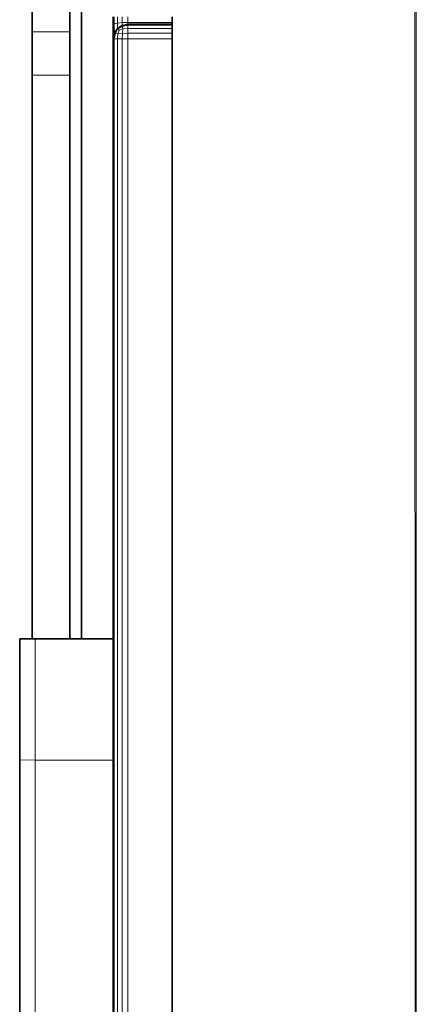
# Model space of a CAD drawing. Header units: inches. Extents: x 1 to 102, y 1 to 36.
# Tile 13 of 59: x 26.99 to 28.33, y 26.94 to 30.26. Entities that reach past the tile are written whole.
import ezdxf

# ---------------------------------------------------------------- set-up
doc = ezdxf.new("R2010")
doc.units = ezdxf.units.IN
doc.header["$MEASUREMENT"] = 0
doc.layers.add('Default', color=7, linetype='Continuous')

msp = doc.modelspace()

# ---------------------------------------------------------------- linework, layer by layer
at = {"layer": 'Default', "color": 9, "lineweight": 0, "true_color": 0xcbcbcb, "transparency": 33554687}
for p, q in [((28.3232, 33.4144), (28.3285, 8.4914)), ((28.3285, 8.4914), (28.3281, 33.4186)), ((27.1983, 32.7557), (27.1983, 28.1676)), ((27.1592, 30.2152), (27.1592, 31.7274)), ((27.5048, 30.247), (27.5048, 30.2661)), ((27.5048, 30.2408), (27.5048, 30.247)), ((27.5048, 30.2372), (27.5048, 30.2408)), ((27.5048, 30.2264), (27.5048, 30.2372)), ((27.5048, 30.2103), (27.5048, 30.2264)), ((27.1592, 30.0694), (27.1592, 30.2152)), ((27.5048, 30.1912), (27.5048, 30.2103)), ((27.5049, 17.2442), (27.5048, 30.1912)), ((27.1592, 28.1676), (27.1592, 30.0694)), ((27.1983, 28.1676), (27.1592, 28.1676))]:
    msp.add_line(p, q, dxfattribs=at).dxf.unprotected_set("ltscale", 0)
at = {"layer": 'Default', "color": 7, "lineweight": 15, "ltscale": 5.410699, "transparency": 33554687}
for p, q in [((28.3285, 8.4914), (28.3281, 33.4186)), ((27.3092, 30.2425), (27.3093, 30.266)), ((27.3201, 30.2661), (27.3196, 30.2449)), ((27.3363, 30.2662), (27.3362, 30.2471)), ((27.3554, 30.2662), (27.3554, 30.2471)), ((27.3054, 30.2414), (27.3092, 30.2425)), ((27.3087, 30.2175), (27.3092, 30.2425)), ((27.3092, 30.2425), (27.3196, 30.2449)), ((27.3128, 30.2098), (27.3213, 30.225)), ((27.3196, 30.2449), (27.3362, 30.2471)), ((27.3196, 30.2449), (27.3199, 30.2263)), ((27.3213, 30.225), (27.3199, 30.2263)), ((27.3213, 30.225), (27.3365, 30.2336)), ((27.3253, 30.2211), (27.3213, 30.225)), ((27.3383, 30.2251), (27.3253, 30.2211)), ((27.3362, 30.2471), (27.3361, 30.2371)), ((27.3361, 30.2371), (27.3365, 30.2336)), ((27.3362, 30.2471), (27.3554, 30.2471)), ((27.3365, 30.2336), (27.3553, 30.2373)), ((27.3365, 30.2336), (27.3383, 30.2251)), ((27.3383, 30.2251), (27.3365, 30.21)), ((27.3553, 30.2265), (27.3383, 30.2251)), ((27.3554, 30.2471), (27.3553, 30.2409)), ((27.3553, 30.2409), (27.3553, 30.2373)), ((27.3553, 30.2373), (27.3553, 30.2265)), ((27.3553, 30.2373), (27.5048, 30.2372)), ((27.3553, 30.2265), (27.3553, 30.2104)), ((27.3553, 30.2265), (27.5048, 30.2264)), ((27.3554, 30.2471), (27.5048, 30.247)), ((27.1592, 30.2152), (27.0317, 30.2152)), ((27.3087, 30.2175), (27.3053, 30.2159)), ((27.3091, 30.1911), (27.3053, 30.1906)), ((27.3162, 30.2207), (27.3087, 30.2175)), ((27.3091, 30.2101), (27.3087, 30.2175)), ((27.3128, 30.2098), (27.3091, 30.2101)), ((27.3091, 30.1911), (27.3128, 30.2098)), ((27.3199, 30.1912), (27.3091, 30.1911)), ((27.3091, 30.1911), (27.3091, 14.1784)), ((27.3213, 30.2082), (27.3128, 30.2098)), ((27.3199, 30.1912), (27.3213, 30.2082)), ((27.3361, 30.1913), (27.3199, 30.1912)), ((27.3199, 30.1912), (27.3199, 14.1784)), ((27.3213, 30.2082), (27.3253, 30.2211)), ((27.3365, 30.21), (27.3213, 30.2082)), ((27.3365, 30.21), (27.3361, 30.1913)), ((27.3361, 14.1784), (27.3361, 30.1913)), ((27.3361, 30.1913), (27.3553, 30.1913)), ((27.3553, 30.2104), (27.3365, 30.21)), ((27.3553, 30.1913), (27.3553, 30.2104)), ((27.3553, 30.2104), (27.5048, 30.2103)), ((27.3553, 30.1913), (27.3553, 14.1784)), ((27.5048, 30.1912), (27.3553, 30.1913)), ((27.0317, 30.0694), (27.1592, 30.0694)), ((27.0419, 27.7591), (27.0419, 28.1676)), ((27.0419, 27.7591), (26.9899, 27.7593)), ((27.0419, 26.2356), (27.0419, 27.7591)), ((27.0419, 27.7591), (27.3053, 27.7591))]:
    msp.add_line(p, q, dxfattribs=at)
at = {"layer": 'Default', "color": 254, "lineweight": 0, "true_color": 0xcccccc, "transparency": 33554687}
for p, q in [((27.1983, 28.1676), (27.1983, 32.7557)), ((27.1592, 31.7274), (27.1592, 30.2152)), ((27.0317, 30.2152), (27.0317, 31.5696)), ((27.3054, 30.2654), (27.3054, 30.2414)), ((27.3054, 30.2414), (27.3053, 30.2159)), ((27.3553, 30.2104), (27.3553, 30.2265)), ((27.3553, 30.2265), (27.5048, 30.2264)), ((27.5048, 30.2264), (27.5048, 30.2103)), ((27.1592, 30.2152), (27.0317, 30.2152)), ((27.0317, 30.2152), (27.1592, 30.2152)), ((27.0317, 30.0694), (27.0317, 30.2152)), ((27.1592, 30.2152), (27.1592, 30.0694)), ((27.3053, 30.2159), (27.3053, 30.1906)), ((27.3053, 30.1906), (27.3053, 28.1676)), ((27.5048, 30.2103), (27.3553, 30.2104)), ((27.3553, 14.1784), (27.3553, 30.1913)), ((27.3553, 30.1913), (27.5048, 30.1912)), ((27.5048, 30.1912), (27.5049, 17.2442)), ((27.1592, 30.0694), (27.0317, 30.0694)), ((27.0317, 30.0694), (27.1592, 30.0694)), ((27.0317, 28.1676), (27.0317, 30.0694)), ((27.1592, 30.0694), (27.1592, 28.1676)), ((27.0419, 28.1676), (27.0317, 28.1676)), ((27.1592, 28.1676), (27.0419, 28.1676)), ((27.3053, 28.1676), (27.1983, 28.1676))]:
    msp.add_line(p, q, dxfattribs=at).dxf.unprotected_set("ltscale", 0)
at = {"layer": 'Default', "color": 7, "lineweight": 35, "ltscale": 5.410699, "transparency": 33554687}
for p, q in [((27.1983, 32.7557), (27.1983, 28.1676)), ((27.1592, 31.7274), (27.1592, 30.2152)), ((27.0317, 31.5696), (27.0317, 30.2152)), ((27.3054, 30.2654), (27.3054, 30.2414)), ((27.5048, 30.2661), (27.5048, 30.247)), ((27.3053, 30.2159), (27.3054, 30.2414)), ((27.3199, 30.2263), (27.3162, 30.2207)), ((27.3199, 30.2263), (27.3361, 30.2371)), ((27.3553, 30.2409), (27.3361, 30.2371)), ((27.5048, 30.2408), (27.3553, 30.2409)), ((27.5048, 30.247), (27.5048, 30.2408)), ((27.5048, 30.2408), (27.5048, 30.2372)), ((27.5048, 30.2372), (27.5048, 30.2264)), ((27.5048, 30.2264), (27.5048, 30.2103)), ((27.0317, 30.0694), (27.0317, 30.2152)), ((27.1592, 30.2152), (27.1592, 30.0694)), ((27.3053, 30.1906), (27.3053, 30.2159)), ((27.3053, 30.1906), (27.3088, 30.2087)), ((27.3053, 28.1676), (27.3053, 30.1906)), ((27.3088, 30.2087), (27.3091, 30.2101)), ((27.3091, 30.2101), (27.3162, 30.2207)), ((27.5048, 30.2103), (27.5048, 30.1912)), ((27.5048, 30.1912), (27.5049, 17.2442)), ((27.0317, 28.1676), (27.0317, 30.0694)), ((27.1592, 30.0694), (27.1592, 28.1676)), ((26.9899, 27.7593), (26.9899, 28.1676)), ((27.0317, 28.1676), (26.9899, 28.1676)), ((27.0419, 28.1676), (27.0317, 28.1676)), ((27.1592, 28.1676), (27.0419, 28.1676)), ((27.1983, 28.1676), (27.1592, 28.1676)), ((27.3053, 28.1676), (27.1983, 28.1676)), ((27.3053, 28.1676), (27.3053, 27.7591)), ((26.9899, 27.7593), (26.9899, 26.2356)), ((27.3053, 26.2356), (27.3053, 27.7591))]:
    msp.add_line(p, q, dxfattribs=at)
at = {"layer": 'Default', "color": 9, "lineweight": 0, "true_color": 0xc9c9c9, "transparency": 33554687}
for p, q in [((27.3554, 30.2471), (27.3554, 30.2662)), ((27.5048, 30.2661), (27.5048, 30.247)), ((27.3553, 30.2409), (27.3554, 30.2471)), ((27.5048, 30.2408), (27.3553, 30.2409)), ((27.3553, 30.2409), (27.5048, 30.2408)), ((27.3553, 30.2373), (27.3553, 30.2409)), ((27.5048, 30.2372), (27.3553, 30.2373)), ((27.3554, 30.2471), (27.5048, 30.247)), ((27.5048, 30.247), (27.3554, 30.2471)), ((27.5048, 30.247), (27.5048, 30.2408)), ((27.5048, 30.2408), (27.5048, 30.2372)), ((27.3361, 14.1784), (27.3361, 30.1913)), ((27.3361, 30.1913), (27.3553, 30.1913)), ((27.3553, 30.1913), (27.3553, 30.2104)), ((27.3553, 30.2104), (27.5048, 30.2103)), ((27.3553, 30.1913), (27.3553, 14.1784)), ((27.5048, 30.1912), (27.3553, 30.1913)), ((27.5048, 30.2103), (27.5048, 30.1912))]:
    msp.add_line(p, q, dxfattribs=at).dxf.unprotected_set("ltscale", 0)
at = {"layer": 'Default', "color": 253, "lineweight": 0, "true_color": 0xb4b4b4, "transparency": 33554687}
for p, q in [((27.3553, 30.2265), (27.3553, 30.2373)), ((27.3553, 30.2373), (27.5048, 30.2372)), ((27.5048, 30.2264), (27.3553, 30.2265)), ((27.5048, 30.2372), (27.5048, 30.2264)), ((27.3053, 30.1906), (27.3091, 30.1911)), ((27.3053, 28.1676), (27.3053, 30.1906)), ((27.3091, 30.1911), (27.3199, 30.1912)), ((27.3091, 14.1784), (27.3091, 30.1911)), ((27.3091, 30.1911), (27.3091, 14.1784)), ((27.3199, 30.1912), (27.3199, 14.1784)), ((27.3053, 27.7591), (27.3053, 28.1676)), ((27.3053, 26.2356), (27.3053, 27.7591))]:
    msp.add_line(p, q, dxfattribs=at).dxf.unprotected_set("ltscale", 0)
at = {"layer": 'Default', "color": 9, "lineweight": 0, "true_color": 0xc8c8c8, "transparency": 33554687}
for p, q in [((27.3199, 30.1912), (27.3361, 30.1913)), ((27.3199, 14.1784), (27.3199, 30.1912)), ((27.3361, 30.1913), (27.3361, 14.1784))]:
    msp.add_line(p, q, dxfattribs=at).dxf.unprotected_set("ltscale", 0)
at = {"layer": 'Default', "color": 251, "lineweight": 0, "true_color": 0x5f5f5f, "transparency": 33554687}
for p, q in [((26.9899, 27.7593), (26.9899, 28.1676)), ((26.9899, 28.1676), (27.0317, 28.1676)), ((27.0317, 28.1676), (27.0419, 28.1676)), ((27.0419, 27.7591), (27.0419, 28.1676)), ((27.0419, 28.1676), (27.1592, 28.1676)), ((27.0419, 28.1676), (27.0419, 27.7591)), ((27.1592, 28.1676), (27.1983, 28.1676)), ((27.1983, 28.1676), (27.3053, 28.1676)), ((27.3053, 28.1676), (27.3053, 27.7591)), ((27.0419, 27.7591), (26.9899, 27.7593)), ((27.3053, 27.7591), (27.0419, 27.7591))]:
    msp.add_line(p, q, dxfattribs=at).dxf.unprotected_set("ltscale", 0)
at = {"layer": 'Default', "color": 252, "lineweight": 0, "true_color": 0x989898, "transparency": 33554687}
for p, q in [((26.9899, 26.2356), (26.9899, 27.7593)), ((26.9899, 27.7593), (27.0419, 27.7591)), ((27.0419, 26.2356), (27.0419, 27.7591)), ((27.0419, 27.7591), (27.3053, 27.7591)), ((27.0419, 27.7591), (27.0419, 26.2356)), ((27.3053, 27.7591), (27.3053, 26.2356))]:
    msp.add_line(p, q, dxfattribs=at).dxf.unprotected_set("ltscale", 0)

doc.saveas('drawing.dxf')
